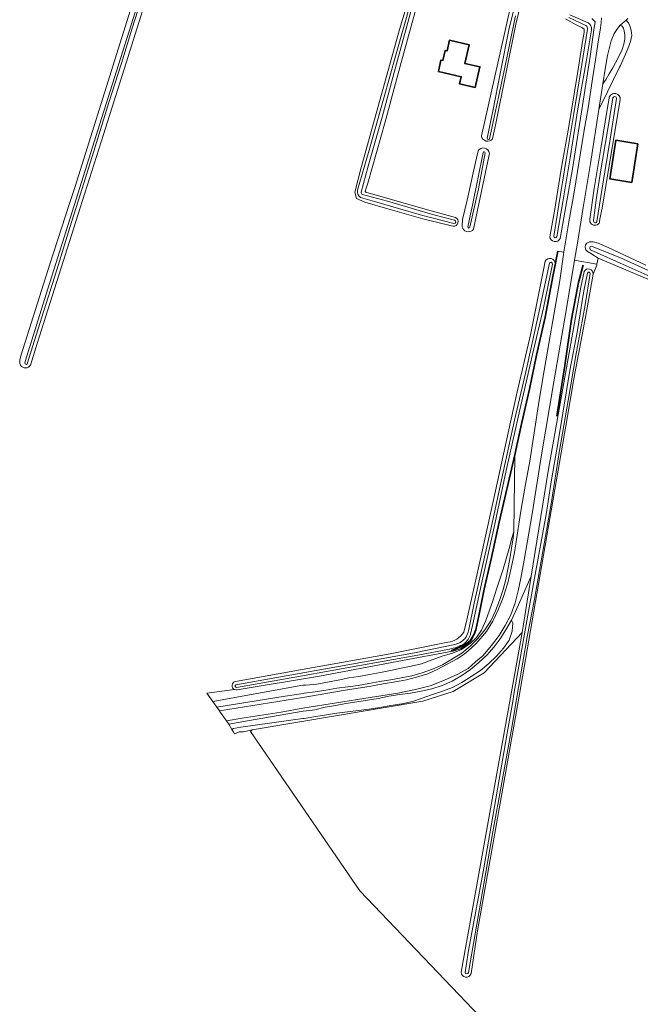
# Model space of a CAD drawing. Header units: metres. Extents: x 239845 to 242720, y 580286 to 584200.
# Tile 2 of 113: x 239873 to 240151, y 580819 to 581261. Entities that reach past the tile are written whole.
import ezdxf

# ---------------------------------------------------------------- set-up
doc = ezdxf.new("R2010")
doc.units = ezdxf.units.M
for name, color, linetype, lineweight in [('B-WE-GK-BESCHOEIING-G', 130, 'GK-BESCHOEIING', 35), ('B-WE-GR-GRAS-GV', 60, 'Continuous', 13), ('B-WE-GR-GROENVOORZIENING-GV', 80, 'Continuous', 18), ('B-WE-OG-BEBOUWING-GV', 7, 'Continuous', 35), ('B-WE-OG-TERREIN_ERF-GV', 7, 'Continuous', 18), ('B-WE-OG-WATER_SLOOT-GV', 120, 'Continuous', 18), ('B-WE-VH-VERHARDING_GESLOTEN-GV', 7, 'Continuous', 18)]:
    doc.layers.add(name, color=color, linetype=linetype, lineweight=lineweight)
doc.linetypes.add('GK-BESCHOEIING', pattern='A,30,-5,[1,NLCS.shx,S=1,R=0,X=0,Y=0],-5', length=40)

msp = doc.modelspace()

# ---------------------------------------------------------------- linework, layer by layer
at = {"layer": 'B-WE-GK-BESCHOEIING-G', "flags": 128}
for points in [[(240095.09, 581065.79), (240098.24, 581080.3), (240101.75, 581095.34), (240104.82, 581110.53), (240108.74, 581127.56), (240112.3, 581146.68), (240114.35, 581157.25)], [(240125.8, 581150.92), (240125.64, 581150.48), (240123.73, 581143.23), (240120.61, 581126.65), (240117.54, 581105.87), (240114.02, 581083.26)], [(240066.46, 580977.92), (240072.24, 580980.29), (240075.01, 580982.33), (240076.78, 580985.36), (240077.58, 580987.29), (240079.02, 580993.59), (240081.4, 581005.61), (240084.58, 581019.81), (240088.14, 581035.57), (240095.09, 581065.79)]]:
    msp.add_lwpolyline(points, dxfattribs=at)
at = {"layer": 'B-WE-GR-GRAS-GV', "flags": 128}
msp.add_lwpolyline([(240217.29, 581118.42), (240132.49, 581154.13), (240131.98, 581151.45), (240131.88, 581150.94), (240130.26, 581146.96), (240126.85, 581127.67), (240121.64, 581099.98), (240118.04, 581078.72), (240117.41, 581075.42), (240097.04, 580957.55), (240078.34, 580852.19), (240075.45, 580833.02, -0.845924), (240070.98, 580833.6), (240098.38, 580986.11), (240081.3, 580968), (240067.41, 580959.67), (240053.8, 580955.29), (239977.18, 580942.47), (239976.41, 580941.73), (240025.51, 580870.15), (240066.88, 580826.93), (240082.73, 580810.38)], format="xyb", dxfattribs=at)
at = {"layer": 'B-WE-GR-GROENVOORZIENING-GV', "flags": 128}
for points in [[(240096.45, 581281.65), (240080.08, 581208.97, 0.651743), (240085.15, 581207.66), (240086.64, 581214.56), (240095.62, 581259.12), (240099.25, 581274.71, -0.428414)], [(239924.01, 581270.48), (239897.67, 581186.22), (239895.21, 581178.61), (239886.4, 581151.38), (239873.25, 581110.28), (239872.9, 581108.3), (239872.82, 581107.73, 0.170161), (239873.21, 581106.05, 0.557245), (239877.65, 581106.1), (239880.68, 581115.73), (239890.41, 581146.48), (239899.9, 581176.65), (239910.45, 581209.64), (239920.62, 581241.77), (239923.86, 581252.22), (239931.17, 581275.73)], [(239929.92, 581277.92), (239923.36, 581257.39), (239918.54, 581241.57), (239912.84, 581224), (239906.74, 581204.1), (239900.87, 581185.42), (239895.35, 581167.86), (239889.47, 581148.9), (239882.8, 581127.6), (239876.14, 581106.62, -0.794527), (239875.19, 581107.05), (239875.29, 581107.76), (239885.49, 581140.4), (239897.3, 581177.74), (239908.72, 581214.44), (239926.58, 581270.77)], [(240049.79, 581278.05), (240043.32, 581256.77), (240031.64, 581214.67), (240026.03, 581194.13), (240023.23, 581183.77), (240023.98, 581180.82), (240027.8, 581179.25), (240038.03, 581176.2), (240053.81, 581171.74), (240066.66, 581168.61), (240067.37, 581168.44, 0.858765), (240068.43, 581172.37), (240055.97, 581175.73), (240028.21, 581183.78, -0.45461), (240027.94, 581184.22), (240029.06, 581187.83), (240036.84, 581215.34), (240044.09, 581241.96), (240053.13, 581274.65)], [(240095.39, 581262.92), (240090.76, 581240.48), (240087.81, 581226.34), (240086.45, 581220.13), (240083.77, 581207.71, -0.814281), (240082.73, 581207.89), (240085.26, 581220.11), (240088.69, 581237.79), (240092.46, 581256.6), (240096.66, 581273.85)], [(240049.24, 581267.53), (240041.95, 581241.36), (240035.49, 581217.36), (240029.29, 581195.37), (240026.15, 581183.71, 0.364923), (240026.7, 581182.6), (240038, 581179.61), (240058.74, 581173.55), (240068.01, 581171.17, -0.841792), (240067.78, 581169.62), (240053.14, 581173.41), (240032.14, 581179.58), (240025.75, 581181.4, -0.313237), (240024.51, 581184.64), (240029.73, 581202.62), (240036.17, 581225.46), (240041.76, 581245.86), (240048.38, 581268.95)], [(240119.78, 581263.3), (240128.01, 581259.69, -0.30305), (240129.46, 581256.59), (240127.13, 581242.16), (240123.36, 581221.19), (240119.99, 581199.17), (240116.68, 581179.39), (240114, 581163.73, -0.88416), (240112.58, 581164.02), (240114.78, 581177.17), (240118.25, 581199.31), (240121.55, 581219.02), (240124.56, 581237.33), (240127.77, 581256.95, 0.280724), (240127.04, 581258.46), (240119.3, 581262.14)], [(240117.81, 581261.5), (240122.64, 581258.8), (240125.18, 581257.67), (240126.22, 581256.82), (240126.23, 581255.41), (240125.66, 581252.24), (240123.32, 581236.96), (240119.29, 581213.26), (240115.98, 581193.97), (240112.99, 581175.13), (240110.86, 581163.74, 0.795705), (240115.4, 581162.96), (240116.16, 581167.08), (240120.96, 581194.16), (240125.03, 581219.8), (240128.87, 581244.54), (240130.79, 581257.56), (240131.14, 581260.18), (240129.75, 581261.64)], [(240168.05, 581140.55), (240145.09, 581150.6), (240129.13, 581157.85, -0.850047), (240129.83, 581159.41), (240142.24, 581154.46), (240163.64, 581144.65)]]:
    msp.add_lwpolyline(points, format="xyb", dxfattribs=at)
for points in [[(240134.63, 581232.33), (240136.05, 581234.39), (240137.4, 581236.89), (240139.1, 581239.58), (240141.49, 581244.02), (240143.3, 581247.82), (240144.01, 581250.13), (240144.46, 581252.33), (240144.52, 581254.19), (240144.21, 581256.13), (240143.84, 581257.35), (240143.11, 581258.39), (240142.36, 581258.6), (240141.21, 581257.19), (240139.75, 581254.96), (240138.4, 581251.68), (240137.43, 581248.12), (240136.7, 581245.06), (240135.67, 581238.92), (240134.63, 581232.33), (240134.63, 581232.33)], [(239962.45, 580950.97), (240000, 580956.86), (240018.99, 580960.29), (240029.75, 580961.86), (240036.07, 580963), (240041.55, 580964.03), (240046.51, 580964.86), (240051.03, 580966), (240056, 580967.54), (240060.55, 580969.7), (240064.79, 580971.88), (240069.25, 580974.26), (240072.38, 580976.42), (240074.17, 580977.92), (240074.17, 580977.91), (240077.75, 580981.19), (240082.38, 580986.58), (240085.18, 580991.17), (240087.7, 580996.27), (240089.86, 581001.86), (240091.93, 581008.37), (240093.41, 581014.94), (240094.92, 581021.95), (240096.2, 581029.78), (240097.87, 581040.58), (240099.8, 581051.82), (240101.8, 581063.05), (240103.81, 581075.65), (240106.06, 581090.43), (240108.26, 581103.61), (240110.38, 581115.83), (240112.65, 581128.66), (240115.24, 581144.06), (240117.12, 581156.86), (240114.36, 581157.31), (240114.35, 581157.25), (240113.26, 581151.63), (240112.3, 581146.68), (240108.74, 581127.56), (240104.82, 581110.53), (240101.75, 581095.34), (240098.24, 581080.3), (240095.09, 581065.79), (240094.66, 581031.3), (240094.32, 581028.58), (240093.57, 581023.92), (240092.81, 581019.19), (240092.01, 581014.58), (240091.01, 581009.87), (240089.8, 581005.33), (240088.3, 581000.47), (240086.49, 580995.79), (240084.38, 580991.33), (240081.65, 580987.22), (240078.5, 580983.43), (240075.07, 580979.94), (240071.25, 580976.87), (240062.69, 580971.64), (240058.15, 580969.71), (240053.49, 580968.07), (240048.88, 580966.69), (240044.04, 580965.74), (240039.35, 580964.9), (240034.46, 580964.09), (240029.57, 580963.21), (240024.74, 580962.32), (240020.17, 580961.7), (240015.14, 580961.04), (240010.27, 580960.26), (240005.54, 580959.47), (240000.51, 580958.8), (240000.06, 580958.71), (239992, 580957.45), (239961.37, 580952.56), (239962.45, 580950.97), (239962.45, 580950.97)], [(239961.37, 580952.56), (239992, 580957.45), (240000.06, 580958.71), (240000.51, 580958.8), (240005.54, 580959.47), (240010.27, 580960.26), (240015.14, 580961.04), (240020.17, 580961.7), (240024.74, 580962.32), (240029.57, 580963.21), (240034.46, 580964.09), (240039.35, 580964.9), (240044.04, 580965.74), (240048.88, 580966.69), (240053.49, 580968.07), (240058.15, 580969.71), (240062.69, 580971.64), (240071.25, 580976.87), (240075.07, 580979.94), (240078.5, 580983.43), (240081.65, 580987.22), (240084.38, 580991.33), (240086.49, 580995.79), (240088.3, 581000.47), (240089.8, 581005.33), (240091.01, 581009.87), (240092.01, 581014.58), (240092.81, 581019.19), (240093.57, 581023.92), (240094.32, 581028.58), (240094.66, 581031.3), (240093.8, 581028.48), (240092.51, 581023.82), (240091.26, 581019.21), (240089.82, 581014.5), (240088.31, 581010.03), (240086.85, 581005.48), (240085.38, 581000.71), (240083.79, 580996.17), (240082.1, 580991.55), (240080.12, 580987.1), (240077.91, 580983.79), (240075.22, 580981.31), (240071.15, 580978.43), (240067.16, 580976.82), (240062.52, 580975.42), (240057.98, 580973.77), (240053.25, 580972.09), (240048.58, 580971.01), (240044.03, 580970.02), (240039.36, 580968.97), (240034.74, 580968.15), (240029.85, 580967.18), (240025.09, 580966.34), (240020.62, 580965.73), (240015.79, 580964.71), (240010.98, 580963.74), (240006.24, 580962.85), (240001.22, 580962.45), (240000, 580962.43), (239959.49, 580955.17), (239961.37, 580952.56), (239961.37, 580952.56)], [(240093.61, 580991.65), (240094.23, 580990.51), (240093.97, 580986.76), (240092.51, 580982.72), (240090.05, 580979.03), (240086.81, 580975.45), (240083.41, 580972.12), (240079.64, 580969.08), (240075.46, 580966.31), (240071.38, 580963.7), (240067.12, 580961.46), (240062.65, 580959.71), (240058.14, 580958.27), (240053.58, 580956.59), (240049.21, 580955.11), (240044.32, 580954.02), (240039.47, 580953.26), (240034.55, 580952.43), (240029.73, 580951.71), (240024.88, 580951.1), (240019.92, 580950.55), (240015.19, 580949.84), (240010.57, 580949.1), (240005.72, 580948.39), (240000.54, 580947.56), (240000, 580947.48), (239972.08, 580943.58), (239968.87, 580942.94), (239968.08, 580942.56), (239968.59, 580941.72), (239969.23, 580940.69), (239971.34, 580941.53), (239973.3, 580941.47), (239977.18, 580942.47), (240053.8, 580955.29), (240067.41, 580959.67), (240081.3, 580968), (240098.38, 580986.11), (240102.46, 581011.45), (240096.77, 580998.56), (240093.61, 580991.65), (240093.61, 580991.65)], [(239968.08, 580942.56), (239968.87, 580942.94), (239972.08, 580943.58), (240000, 580947.48), (240000.54, 580947.56), (240005.72, 580948.39), (240010.57, 580949.1), (240015.19, 580949.84), (240019.92, 580950.55), (240024.88, 580951.1), (240029.73, 580951.71), (240034.55, 580952.43), (240039.47, 580953.26), (240044.32, 580954.02), (240049.21, 580955.11), (240053.58, 580956.59), (240058.14, 580958.27), (240062.65, 580959.71), (240067.12, 580961.46), (240071.38, 580963.7), (240075.46, 580966.31), (240079.64, 580969.08), (240083.41, 580972.12), (240086.81, 580975.45), (240090.05, 580979.03), (240092.51, 580982.72), (240093.97, 580986.76), (240094.23, 580990.51), (240093.61, 580991.65), (240091.1, 580987.36), (240088.6, 580983.2), (240085.85, 580979.61), (240082.6, 580975.85), (240079, 580972.6), (240075.26, 580969.55), (240071.33, 580966.75), (240066.93, 580964.29), (240062.51, 580962.35), (240057.85, 580960.82), (240053.1, 580959.77), (240048.27, 580958.87), (240043.47, 580958.26), (240038.51, 580957.57), (240033.8, 580956.52), (240028.95, 580955.71), (240024.12, 580955.05), (240019.3, 580954.16), (240014.63, 580953.33), (240009.92, 580952.62), (240005.28, 580951.35), (240001.58, 580950.97), (240000.03, 580950.85), (239975.03, 580946.4), (239966.64, 580944.93), (239968.08, 580942.56), (239968.08, 580942.56)]]:
    msp.add_lwpolyline(points, close=True, dxfattribs=at)
for points in [[(240128.75, 581171.53, 0.52507), (240131.47, 581168.91, 0.26213), (240133.17, 581170.38), (240133.32, 581171.74), (240134.26, 581176.48), (240136.03, 581186.55), (240142.46, 581225.32, 0.360856), (240140.5, 581227.94, 0.43226), (240137.39, 581225.89), (240136.67, 581221.67), (240133.79, 581203.27), (240130.67, 581185.38)], [(240140.76, 581225.82), (240137.91, 581207.55), (240134.3, 581185.58), (240131.99, 581170.63, -0.979868), (240130.4, 581170.98), (240131.75, 581181.39), (240133.83, 581194.7), (240134.54, 581198.07), (240137.04, 581213.02), (240139.13, 581226.08, -0.845878)], [(240076.55, 581167.05), (240082.55, 581195.59), (240083.75, 581201.14, 0.687685), (240078.58, 581202.3), (240076.64, 581193.73), (240073.76, 581180.13), (240071.55, 581171.38), (240071.4, 581168.65, 0.112753), (240071.77, 581167.42, 0.531246)], [(240076.08, 581177.93), (240080.84, 581201.54, -0.791581), (240081.74, 581201.37), (240078.77, 581185.29), (240074.9, 581167.95, -0.93274), (240074.07, 581168.1), (240075.25, 581173.87)], [(239965.7, 580946.43), (239966, 580946), (239966.64, 580944.93), (239975.03, 580946.4), (240000.03, 580950.85), (240001.58, 580950.97), (240005.28, 580951.35), (240009.92, 580952.62), (240014.63, 580953.33), (240019.3, 580954.16), (240024.12, 580955.05), (240028.95, 580955.71), (240033.8, 580956.52), (240038.51, 580957.57), (240043.47, 580958.26), (240048.27, 580958.87), (240053.1, 580959.77), (240057.85, 580960.82), (240062.51, 580962.35), (240066.93, 580964.29), (240071.33, 580966.75), (240075.26, 580969.55), (240079, 580972.6), (240082.6, 580975.85), (240085.85, 580979.61), (240088.6, 580983.2), (240091.1, 580987.36), (240093.61, 580991.65), (240096.77, 580998.56), (240102.46, 581011.45), (240110.19, 581059.43), (240119.54, 581111.6), (240124.8, 581141.08), (240126.2, 581148.08, -0.831565), (240130.26, 581146.96), (240131.88, 581150.94), (240131.98, 581151.45), (240121.9, 581153.15), (240118.27, 581131.55), (240112.57, 581098.53), (240107.06, 581065.86), (240102.91, 581039.36), (240099.28, 581018.5), (240097.83, 581010.42), (240096.63, 581004.77), (240095.19, 580999.41), (240093.3, 580994.06), (240090.74, 580989.21), (240088.04, 580984.81), (240084.7, 580980.25), (240080.72, 580975.7), (240077.5, 580972.93), (240074.18, 580970.01), (240069.49, 580967.39), (240063.54, 580964.68), (240057.17, 580962.13), (240050.55, 580960.54), (240042.64, 580958.93), (240030.21, 580956.9), (240000, 580952.19), (239990.26, 580950.4), (239972.72, 580947.66)], [(240095.09, 581065.79), (240098.24, 581080.3), (240101.75, 581095.34), (240104.82, 581110.53), (240108.74, 581127.56), (240112.3, 581146.68), (240113.26, 581151.63, 0.756827), (240108.73, 581152.78), (240107.96, 581148.92), (240102.12, 581119.74), (240096.12, 581094.13), (240090.8, 581069.52), (240085.36, 581044.95), (240079.47, 581017.78), (240073.57, 580991.79), (240072.14, 580986.22, -0.223601), (240065, 580981.72), (240039.19, 580976.59), (240002.1, 580969.92), (239969.69, 580964.16, 0.723508), (239969.28, 580960.51, 0.165553), (239970.52, 580960.39), (240007.45, 580966.54), (240042.34, 580973.04), (240067.8, 580977.88, 0.236089), (240076.91, 580984.84), (240077.58, 580987.29), (240079.02, 580993.59), (240081.4, 581005.61), (240084.58, 581019.81), (240088.14, 581035.57)], [(240065.72, 580978.69), (240051.59, 580975.92), (240025.51, 580971.29), (239998.94, 580966.46), (239970.2, 580961.48, -0.832922), (239969.9, 580962.63), (239988.29, 580965.85), (240020.08, 580971.59), (240050.09, 580976.91), (240068.14, 580980.76, 0.15417), (240072.6, 580983.27, 0.133117), (240074.4, 580987.39), (240076.83, 580999.27), (240080.47, 581015.32), (240084.28, 581032.51), (240085.79, 581039.32), (240089.84, 581058.09), (240095.02, 581081.38), (240100.01, 581103.02), (240105.58, 581128.25), (240110.61, 581151.88, -0.841324), (240112.03, 581151.41), (240107.92, 581131.84), (240103.07, 581110.81), (240096.61, 581082.77), (240091.26, 581058.76), (240085.8, 581033.3), (240080.15, 581007.92), (240076.09, 580989.31), (240075.19, 580985.32, -0.160584), (240072.34, 580981.06, -0.095939)], [(240075.45, 580833.02), (240078.34, 580852.19), (240097.04, 580957.55), (240117.41, 581075.42), (240118.04, 581078.72), (240121.64, 581099.98), (240126.85, 581127.67), (240130.26, 581146.96, 0.831565), (240126.2, 581148.08), (240124.8, 581141.08), (240119.54, 581111.6), (240110.19, 581059.43), (240102.46, 581011.45), (240098.38, 580986.11), (240070.98, 580833.6, 0.845924)], [(240094.67, 580958.39), (240097.35, 580973.57), (240100.26, 580989.64), (240103.37, 581007.26), (240106.5, 581024.44), (240109.13, 581039.08), (240111.62, 581054.55), (240114.5, 581071.89), (240116.67, 581084.61), (240119.81, 581103.64), (240123.31, 581121.58), (240126.03, 581139.43), (240127.68, 581147.43, -0.810529), (240128.96, 581147.16), (240126.62, 581133.18), (240122.57, 581110.35), (240118.99, 581090.27), (240115.21, 581067.84), (240111.38, 581043.79), (240107.85, 581023.34), (240104.01, 581001.1), (240100.61, 580984.19), (240096.83, 580961.48), (240093.4, 580941.87), (240089.26, 580918.83), (240085.17, 580896.62), (240081.72, 580876.81), (240077.98, 580855.13), (240074.26, 580833.46, -0.85438), (240072.75, 580833.57), (240074.35, 580843.31), (240077.49, 580860.22), (240080.89, 580878.69), (240084.48, 580899.4), (240088.03, 580920.17), (240091.67, 580940.94), (240094.22, 580955.2)], [(239969.28, 580960.51), (239956.83, 580958.82), (239959.49, 580955.17), (240000, 580962.43), (240001.22, 580962.45), (240006.24, 580962.85), (240010.98, 580963.74), (240015.79, 580964.71), (240020.62, 580965.73), (240025.09, 580966.34), (240029.85, 580967.18), (240034.74, 580968.15), (240039.36, 580968.97), (240044.03, 580970.02), (240048.58, 580971.01), (240053.25, 580972.09), (240057.98, 580973.77), (240062.52, 580975.42), (240067.16, 580976.82), (240071.15, 580978.43), (240075.22, 580981.31), (240077.91, 580983.79), (240080.12, 580987.1), (240082.1, 580991.55), (240083.79, 580996.17), (240085.38, 581000.71), (240086.85, 581005.48), (240088.31, 581010.03), (240089.82, 581014.5), (240091.26, 581019.21), (240092.51, 581023.82), (240093.8, 581028.48), (240094.66, 581031.3), (240095.09, 581065.79), (240088.14, 581035.57), (240084.58, 581019.81), (240081.4, 581005.61), (240079.02, 580993.59), (240077.58, 580987.29), (240076.91, 580984.84, -0.236089), (240067.8, 580977.88), (240042.34, 580973.04), (240007.45, 580966.54), (239970.52, 580960.39, -0.165553)]]:
    msp.add_lwpolyline(points, format="xyb", close=True, dxfattribs=at)
msp.add_lwpolyline([(240153.98, 581151.03), (240137.01, 581158.9), (240132.47, 581160.81), (240130.35, 581161.44), (240130.32, 581161.44), (240128.62, 581161.43), (240127.37, 581160.89), (240126.79, 581160.01), (240126.71, 581158.87), (240126.95, 581157.9), (240127.8, 581157.02), (240129.47, 581156.02), (240129.7, 581155.88), (240132.49, 581154.13), (240217.29, 581118.42)], dxfattribs=at)
at = {"layer": 'B-WE-OG-BEBOUWING-GV', "flags": 128}
for points in [[(240070.32, 581232.3), (240077.36, 581230.72), (240079.45, 581239.99), (240072.66, 581241.52), (240074.55, 581249.91), (240065.77, 581251.89), (240064.69, 581247.12), (240063.82, 581247.3), (240062.82, 581242.82), (240061.92, 581242.99), (240060.78, 581237.85), (240071.05, 581235.54), (240070.32, 581232.3), (240070.32, 581232.3)], [(240150.37, 581205.48), (240140.51, 581207.07), (240137.72, 581189.71), (240147.57, 581188.12), (240150.37, 581205.48), (240150.37, 581205.48)]]:
    msp.add_lwpolyline(points, close=True, dxfattribs=at)
at = {"layer": 'B-WE-OG-TERREIN_ERF-GV', "flags": 128}
for points in [[(240070.32, 581232.3), (240071.05, 581235.54), (240060.78, 581237.85), (240061.92, 581242.99), (240062.82, 581242.82), (240063.82, 581247.3), (240064.69, 581247.12), (240065.77, 581251.89), (240074.55, 581249.91), (240072.66, 581241.52), (240079.45, 581239.99), (240077.36, 581230.72), (240070.32, 581232.3), (240070.32, 581232.3)], [(240150.37, 581205.48), (240147.57, 581188.12), (240137.72, 581189.71), (240140.51, 581207.07), (240150.37, 581205.48), (240150.37, 581205.48)]]:
    msp.add_lwpolyline(points, close=True, dxfattribs=at)
at = {"layer": 'B-WE-OG-WATER_SLOOT-GV', "flags": 128}
for points in [[(239926.58, 581270.77), (239908.72, 581214.44), (239897.3, 581177.74), (239885.49, 581140.4), (239875.29, 581107.76), (239875.19, 581107.05, 0.794527), (239876.14, 581106.62), (239882.8, 581127.6), (239889.47, 581148.9), (239895.35, 581167.86), (239900.87, 581185.42), (239906.74, 581204.1), (239912.84, 581224), (239918.54, 581241.57), (239923.36, 581257.39), (239929.92, 581277.92)], [(240096.66, 581273.85), (240092.46, 581256.6), (240088.69, 581237.79), (240085.26, 581220.11), (240082.73, 581207.89, 0.814281), (240083.77, 581207.71), (240086.45, 581220.13), (240087.81, 581226.34), (240090.76, 581240.48), (240095.39, 581262.92)], [(240048.38, 581268.95), (240041.76, 581245.86), (240036.17, 581225.46), (240029.73, 581202.62), (240024.51, 581184.64, 0.313237), (240025.75, 581181.4), (240032.14, 581179.58), (240053.14, 581173.41), (240067.78, 581169.62, 0.841792), (240068.01, 581171.17), (240058.74, 581173.55), (240038, 581179.61), (240026.7, 581182.6, -0.364923), (240026.15, 581183.71), (240029.29, 581195.37), (240035.49, 581217.36), (240041.95, 581241.36), (240049.24, 581267.53)], [(240119.3, 581262.14), (240127.04, 581258.46, -0.280724), (240127.77, 581256.95), (240124.56, 581237.33), (240121.55, 581219.02), (240118.25, 581199.31), (240114.78, 581177.17), (240112.58, 581164.02, 0.88416), (240114, 581163.73), (240116.68, 581179.39), (240119.99, 581199.17), (240123.36, 581221.19), (240127.13, 581242.16), (240129.46, 581256.59, 0.30305), (240128.01, 581259.69), (240119.78, 581263.3)], [(240163.64, 581144.65), (240142.24, 581154.46), (240129.83, 581159.41, 0.850047), (240129.13, 581157.85), (240145.09, 581150.6), (240168.05, 581140.55)]]:
    msp.add_lwpolyline(points, format="xyb", dxfattribs=at)
for points in [[(240130.4, 581170.98, 0.979868), (240131.99, 581170.63), (240134.3, 581185.58), (240137.91, 581207.55), (240140.76, 581225.82, 0.845878), (240139.13, 581226.08), (240137.04, 581213.02), (240134.54, 581198.07), (240133.83, 581194.7), (240131.75, 581181.39)], [(240074.07, 581168.1, 0.93274), (240074.9, 581167.95), (240078.77, 581185.29), (240081.74, 581201.37, 0.791581), (240080.84, 581201.54), (240076.08, 581177.93), (240075.25, 581173.87)], [(240075.19, 580985.32), (240076.09, 580989.31), (240080.15, 581007.92), (240085.8, 581033.3), (240091.26, 581058.76), (240096.61, 581082.77), (240103.07, 581110.81), (240107.92, 581131.84), (240112.03, 581151.41, 0.841324), (240110.61, 581151.88), (240105.58, 581128.25), (240100.01, 581103.02), (240095.02, 581081.38), (240089.84, 581058.09), (240085.79, 581039.32), (240084.28, 581032.51), (240080.47, 581015.32), (240076.83, 580999.27), (240074.4, 580987.39, -0.133117), (240072.6, 580983.27, -0.15417), (240068.14, 580980.76), (240050.09, 580976.91), (240020.08, 580971.59), (239988.29, 580965.85), (239969.9, 580962.63, 0.832922), (239970.2, 580961.48), (239998.94, 580966.46), (240025.51, 580971.29), (240051.59, 580975.92), (240065.72, 580978.69, 0.095939), (240072.34, 580981.06, 0.160584)], [(240127.68, 581147.43), (240126.03, 581139.43), (240123.31, 581121.58), (240119.81, 581103.64), (240116.67, 581084.61), (240114.5, 581071.89), (240111.62, 581054.55), (240109.13, 581039.08), (240106.5, 581024.44), (240103.37, 581007.26), (240100.26, 580989.64), (240097.35, 580973.57), (240094.67, 580958.39), (240094.22, 580955.2), (240091.67, 580940.94), (240088.03, 580920.17), (240084.48, 580899.4), (240080.89, 580878.69), (240077.49, 580860.22), (240074.35, 580843.31), (240072.75, 580833.57, 0.85438), (240074.26, 580833.46), (240077.98, 580855.13), (240081.72, 580876.81), (240085.17, 580896.62), (240089.26, 580918.83), (240093.4, 580941.87), (240096.83, 580961.48), (240100.61, 580984.19), (240104.01, 581001.1), (240107.85, 581023.34), (240111.38, 581043.79), (240115.21, 581067.84), (240118.99, 581090.27), (240122.57, 581110.35), (240126.62, 581133.18), (240128.96, 581147.16, 0.810529)]]:
    msp.add_lwpolyline(points, format="xyb", close=True, dxfattribs=at)
at = {"layer": 'B-WE-VH-VERHARDING_GESLOTEN-GV', "flags": 128}
msp.add_lwpolyline([(240134.03, 581262.03), (240133.82, 581259.91), (240133.58, 581257.51), (240132.35, 581250.15), (240131.29, 581243.07), (240129.93, 581234.54), (240128.14, 581222.53), (240126.06, 581210.68), (240121.68, 581183.68), (240119.34, 581170.48), (240117.26, 581157.82), (240117.12, 581156.86), (240117.12, 581156.86), (240117.12, 581156.86), (240115.24, 581144.06), (240112.65, 581128.66), (240110.38, 581115.83), (240108.26, 581103.61), (240106.06, 581090.43), (240103.81, 581075.65), (240101.8, 581063.05), (240099.8, 581051.82), (240097.87, 581040.58), (240096.2, 581029.78), (240094.92, 581021.95), (240093.41, 581014.94), (240091.93, 581008.37), (240089.86, 581001.86), (240087.7, 580996.27), (240085.18, 580991.17), (240082.38, 580986.58), (240077.75, 580981.19), (240074.17, 580977.91), (240074.17, 580977.92), (240072.38, 580976.42), (240069.25, 580974.26), (240064.79, 580971.88), (240060.55, 580969.7), (240056, 580967.54), (240051.03, 580966), (240046.51, 580964.86), (240041.55, 580964.03), (240036.07, 580963), (240029.75, 580961.86), (240018.99, 580960.29), (240000, 580956.86), (239962.45, 580950.97), (239962.55, 580950.83), (239965.7, 580946.43), (239972.72, 580947.66), (239990.26, 580950.4), (240000, 580952.19), (240030.21, 580956.9), (240042.64, 580958.93), (240050.55, 580960.54), (240057.17, 580962.13), (240063.54, 580964.68), (240069.49, 580967.39), (240074.18, 580970.01), (240077.5, 580972.93), (240080.72, 580975.7), (240084.7, 580980.25), (240088.04, 580984.81), (240090.74, 580989.21), (240093.3, 580994.06), (240095.19, 580999.41), (240096.63, 581004.77), (240097.83, 581010.42), (240099.28, 581018.5), (240102.91, 581039.36), (240107.06, 581065.86), (240112.57, 581098.53), (240118.27, 581131.55), (240121.9, 581153.15), (240123.2, 581160.85), (240125.8, 581176.79), (240129.02, 581196.57), (240132.82, 581220.8), (240134.63, 581232.33), (240135.67, 581238.92), (240136.7, 581245.06), (240137.43, 581248.12), (240138.4, 581251.68), (240139.75, 581254.96), (240141.21, 581257.19), (240142.36, 581258.6), (240144.13, 581260.22), (240145.07, 581260.97), (240145.89, 581261.62)], dxfattribs=at)
msp.add_lwpolyline([(240142.36, 581258.6), (240143.11, 581258.39), (240143.84, 581257.35), (240144.21, 581256.13), (240144.52, 581254.19), (240144.46, 581252.33), (240144.01, 581250.13), (240143.3, 581247.82), (240141.49, 581244.02), (240139.1, 581239.58), (240137.4, 581236.89), (240136.05, 581234.39), (240134.63, 581232.33), (240132.82, 581220.8), (240136.75, 581228.79), (240142.13, 581239.75), (240142.56, 581240.62), (240145.87, 581248.05), (240147.06, 581251.38), (240147.57, 581254.02), (240147.29, 581256.42), (240146.79, 581258.32), (240146.1, 581259.66), (240145.73, 581260.14), (240145.07, 581260.97), (240144.13, 581260.22), (240142.36, 581258.6), (240142.36, 581258.6)], close=True, dxfattribs=at)

doc.saveas('drawing.dxf')
